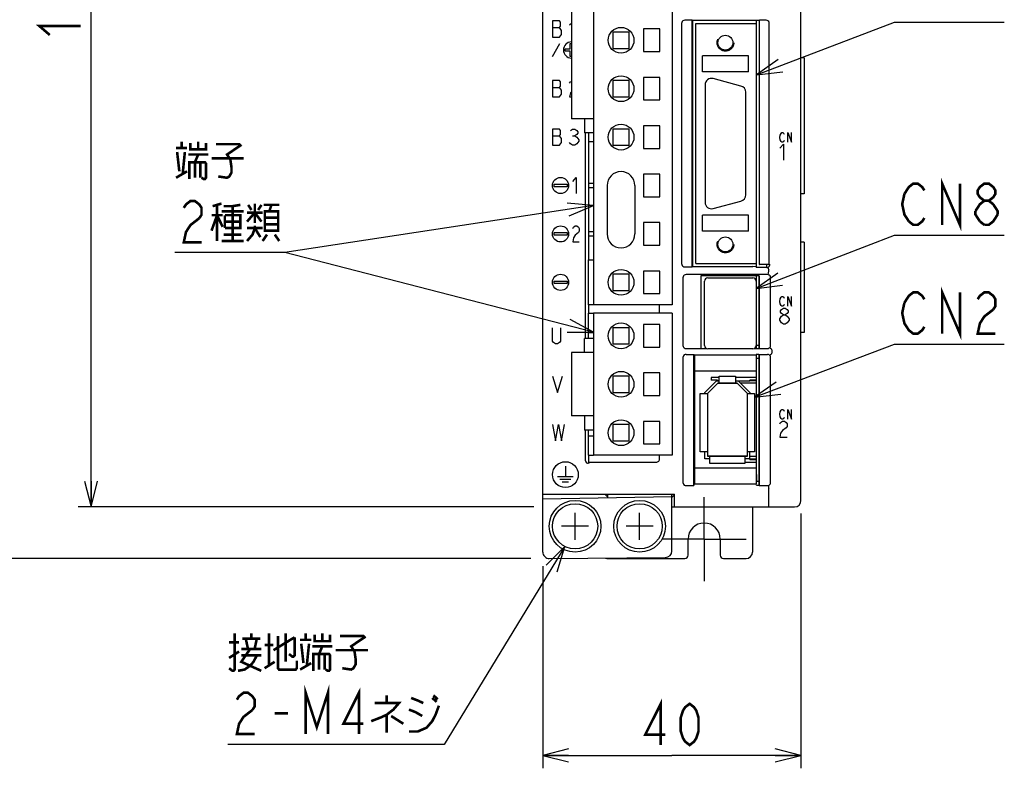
# Model space of a CAD drawing. Extents: x 78 to 816, y 33 to 540.
# Tile 5 of 21: x 339 to 492, y 240 to 355. Entities that reach past the tile are written whole.
import ezdxf

# ---------------------------------------------------------------- set-up
doc = ezdxf.new("R2010")
doc.units = 0
doc.header["$LTSCALE"] = 46.2
doc.linetypes.add('CENTER', pattern=[0.6, 0.375, -0.075, 0.075, -0.075])
doc.linetypes.add('HIDDEN', pattern=[0.2, 0.1, -0.1])
doc.layers.get('0').update_dxf_attribs({"linetype": 'CONTINUOUS'})
for name, color, linetype in [('ALL_AXIS', 7, 'CONTINUOUS'), ('ALL_CURVE', 7, 'CONTINUOUS'), ('ALL_DIM', 7, 'CONTINUOUS'), ('ALL_FEATURES', 7, 'CONTINUOUS'), ('ALL_NOTE', 7, 'CONTINUOUS'), ('DEFAULT_2', 8, 'HIDDEN')]:
    doc.layers.add(name, color=color, linetype=linetype)
doc.dimstyles.get("Standard").update_dxf_attribs({"dimtxt": 2.5, "dimasz": 2.5, "dimexe": 1.25, "dimexo": 0.625, "dimtad": 1, "dimcen": 2.5, "dimazin": 3, "dimtfac": 1, "dimtmove": 0, "dimatfit": 3})

# ---------------------------------------------------------------- blocks, each defined once
blk = doc.blocks.new('_OPEN')
at = {"color": 0, "linetype": 'BYBLOCK'}
for p, q in [((0, 0), (-1, 0.25)), ((-1, -0.25), (0, 0)), ((-1, 0), (0, 0))]:
    blk.add_line(p, q, dxfattribs=at)
blk = doc.blocks.new('*D5')
at = {"layer": 'ALL_DIM', "color": 2, "linetype": 'CONTINUOUS'}
for p, q in [((460, 279), (460, 239.5)), ((420, 270.8), (420, 239.5)), ((420, 241.5), (440, 241.5)), ((460, 241.5), (440, 241.5))]:
    blk.add_line(p, q, dxfattribs=at)
at = {"layer": 'ALL_DIM', "color": 2, "linetype": 'CONTINUOUS', "xscale": 4, "yscale": 4, "zscale": 4, "rotation": 180}
blk.add_blockref('_OPEN', (420, 241.5), dxfattribs=at)
at = {"layer": 'ALL_DIM', "color": 2, "linetype": 'CONTINUOUS', "xscale": 4, "yscale": 4, "zscale": 4}
blk.add_blockref('_OPEN', (460, 241.5), dxfattribs=at)
blk = doc.blocks.new('*D9')
at = {"layer": 'ALL_DIM', "color": 2, "linetype": 'CONTINUOUS'}
for p, q in [((418.84, 440), (348, 440)), ((350, 440), (350, 360)), ((350, 280), (350, 360)), ((418.63, 280), (348, 280))]:
    blk.add_line(p, q, dxfattribs=at)
at = {"layer": 'ALL_DIM', "color": 2, "linetype": 'CONTINUOUS', "xscale": 4, "yscale": 4, "zscale": 4}
for p, rotation in [((350, 440), 90), ((350, 280), 270)]:
    blk.add_blockref('_OPEN', p, dxfattribs=dict(at, rotation=rotation))
blk = doc.blocks.new('*D10')
at = {"layer": 'ALL_DIM', "color": 2, "linetype": 'CONTINUOUS'}
for p, q in [((419.22, 440), (334, 440)), ((336, 440), (336, 356)), ((336, 272), (336, 356)), ((418.14, 272), (334, 272))]:
    blk.add_line(p, q, dxfattribs=at)
at = {"layer": 'ALL_DIM', "color": 2, "linetype": 'CONTINUOUS', "xscale": 4, "yscale": 4, "zscale": 4}
for p, rotation in [((336, 440), 90), ((336, 272), 270)]:
    blk.add_blockref('_OPEN', p, dxfattribs=dict(at, rotation=rotation))

msp = doc.modelspace()

# ---------------------------------------------------------------- linework, layer by layer
at = {"color": 7, "linetype": 'CONTINUOUS'}
for p, q in [((427.1, 336.6), (427.1, 318.3)), ((427.1, 311.3), (427.1, 310)), ((447.35, 300.05), (446.08, 300.05)), ((453.1, 300.05), (449.85, 300.05)), ((453.1, 299.65), (452.1, 299.65)), ((453.1, 299.55), (452.1, 299.55)), ((427.1, 288), (427.1, 286.755)), ((451.3, 286.95), (453.1, 286.95)), ((452.1, 287.45), (453.1, 287.45)), ((452.1, 287.35), (453.1, 287.35))]:
    msp.add_line(p, q, dxfattribs=at)
at = {"layer": 'ALL_AXIS', "color": 7, "linetype": 'CONTINUOUS'}
for p, q in [((427.875, 393.3), (427.875, 311.3)), ((440.025, 388.1), (440.025, 311.3)), ((424.425, 364.45), (424.425, 340.15)), ((435.625, 354.05), (435.625, 350.55)), ((438.125, 354.05), (435.625, 354.05)), ((438.125, 350.55), (438.125, 354.05)), ((453.1, 354.9), (453.1, 355.36)), ((435.625, 350.55), (438.125, 350.55)), ((435.625, 346.55), (435.625, 343.05)), ((438.125, 346.55), (435.625, 346.55)), ((438.125, 343.05), (438.125, 346.55)), ((450.709, 345.214), (446.409, 346.366)), ((445.15, 345.4), (445.15, 327.2)), ((451.45, 328.352), (451.45, 344.248)), ((435.625, 343.05), (438.125, 343.05)), ((427.875, 340.15), (424.425, 340.15)), ((438.125, 339.05), (435.625, 339.05)), ((435.625, 339.05), (435.625, 335.55)), ((438.125, 335.55), (438.125, 339.05)), ((435.625, 335.55), (438.125, 335.55)), ((438.125, 331.55), (435.625, 331.55)), ((435.625, 331.55), (435.625, 328.05)), ((438.125, 328.05), (438.125, 331.55)), ((435.625, 328.05), (438.125, 328.05)), ((446.409, 326.234), (450.709, 327.386)), ((438.125, 324.05), (435.625, 324.05)), ((435.625, 324.05), (435.625, 320.55)), ((438.125, 320.55), (438.125, 324.05)), ((435.625, 320.55), (438.125, 320.55)), ((453.1, 317.1), (453.1, 317.7)), ((454.7, 317.1), (454.7, 317.544)), ((438.125, 316.55), (435.625, 316.55)), ((435.625, 316.55), (435.625, 313.05)), ((438.125, 313.05), (438.125, 316.55)), ((445.05, 305), (445.05, 315)), ((445.55, 315.5), (452.55, 315.5)), ((453.05, 315), (453.05, 305)), ((453.1, 314.905), (453.05, 314.905)), ((453.1, 304.55), (453.1, 315.8)), ((435.625, 313.05), (438.125, 313.05)), ((440.025, 311.3), (427.875, 311.3)), ((440.025, 310), (427.875, 310)), ((427.875, 310), (427.875, 288)), ((440.025, 310), (440.025, 288)), ((438.125, 308.25), (435.625, 308.25)), ((435.625, 308.25), (435.625, 304.75)), ((438.125, 304.75), (438.125, 308.25)), ((433.375, 307.75), (430.875, 307.75)), ((430.875, 307.75), (430.875, 305.25)), ((433.375, 305.25), (433.375, 307.75)), ((430.875, 305.25), (433.375, 305.25)), ((427.875, 303.9), (424.425, 303.9)), ((424.425, 303.9), (424.425, 294.1)), ((435.625, 304.75), (438.125, 304.75)), ((452.55, 304.5), (445.55, 304.5)), ((453.1, 305.095), (453.05, 305.095)), ((453.1, 305.05), (453.5, 305.05)), ((453.1, 284), (453.1, 303.602)), ((453.1, 303.05), (453.5, 303.05)), ((438.125, 300.75), (435.625, 300.75)), ((435.625, 300.75), (435.625, 297.25)), ((438.125, 297.25), (438.125, 300.75)), ((435.625, 297.25), (438.125, 297.25)), ((427.875, 294.1), (424.425, 294.1)), ((438.125, 293.25), (435.625, 293.25)), ((435.625, 293.25), (435.625, 289.75)), ((438.125, 289.75), (438.125, 293.25)), ((435.625, 289.75), (438.125, 289.75)), ((440.025, 288), (427.875, 288)), ((453.1, 284), (453.5, 284))]:
    msp.add_line(p, q, dxfattribs=at)
at = {"layer": 'ALL_AXIS', "color": 7, "linetype": 'CENTER'}
for q in [(445, 281.5), (438.5, 275), (451.5, 275), (445, 268.5)]:
    msp.add_line((445, 275), q, dxfattribs=at)
at = {"layer": 'ALL_AXIS', "color": 7, "linetype": 'CONTINUOUS'}
for centre, radius in [((432.125, 352.3), 2), ((432.125, 344.8), 2), ((432.125, 337.3), 2), ((432.125, 314.8), 2), ((432.125, 306.5), 2), ((432.125, 299), 2), ((432.125, 291.5), 2), ((425, 277), 4), ((435, 277), 4), ((425, 277), 3.5), ((435, 277), 3.5)]:
    msp.add_circle(centre, radius, dxfattribs=at)
for centre, radius, start, end in [((446.15, 345.4), 1, 75, 180), ((450.45, 344.248), 1, 0, 75), ((450.45, 328.352), 1, 285, 360), ((446.15, 327.2), 1, 180, 285), ((445.55, 315), 0.5, 90, 180), ((452.55, 315), 0.5, 0, 90), ((445.55, 305), 0.5, 180, 270), ((452.55, 305), 0.5, 270, 360)]:
    msp.add_arc(centre, radius, start, end, dxfattribs=at)
at = {"layer": 'ALL_CURVE', "color": 4, "linetype": 'CONTINUOUS'}
for p, q in [((421.5, 355.3), (421.5, 352.8)), ((422.594, 355.3), (421.5, 355.3)), ((421.5, 354.258), (422.594, 354.258)), ((422.75, 355.092), (422.594, 355.3)), ((422.594, 354.258), (422.75, 354.467)), ((422.906, 353.842), (422.594, 354.258)), ((422.75, 354.467), (422.75, 355.092)), ((424.156, 354.675), (424.425, 354.944)), ((421.5, 352.8), (422.594, 352.8)), ((422.594, 352.8), (422.906, 353.217)), ((422.906, 353.217), (422.906, 353.842)), ((421.5, 349.8), (422.655, 351.8)), ((423.45, 350.6), (423.45, 351)), ((423.45, 351), (424.25, 351)), ((424.25, 351), (424.25, 351.8)), ((424.25, 351.8), (424.425, 351.8)), ((424.25, 350.6), (423.45, 350.6)), ((424.25, 349.8), (424.25, 350.6)), ((424.425, 349.8), (424.25, 349.8)), ((421.5, 346.05), (421.5, 343.55)), ((422.594, 346.05), (421.5, 346.05)), ((421.5, 345.008), (422.594, 345.008)), ((422.75, 345.842), (422.594, 346.05)), ((422.594, 345.008), (422.75, 345.217)), ((422.906, 344.592), (422.594, 345.008)), ((422.75, 345.217), (422.75, 345.842)), ((424.156, 345.633), (424.312, 345.842)), ((424.312, 345.842), (424.425, 345.917)), ((421.5, 343.55), (422.594, 343.55)), ((422.594, 343.55), (422.906, 343.967)), ((422.906, 343.967), (422.906, 344.592)), ((424.312, 344.175), (424.156, 343.55)), ((424.156, 343.55), (424.425, 343.55)), ((424.425, 344.325), (424.312, 344.175)), ((421.5, 338.55), (421.5, 336.05)), ((422.594, 338.55), (421.5, 338.55)), ((421.5, 337.508), (422.594, 337.508)), ((422.75, 338.342), (422.594, 338.55)), ((422.594, 337.508), (422.75, 337.717)), ((422.906, 337.092), (422.594, 337.508)), ((422.75, 337.717), (422.75, 338.342)), ((424.312, 338.342), (424.625, 338.55)), ((424.625, 338.55), (424.938, 338.55)), ((424.625, 337.508), (424.938, 337.508)), ((424.938, 338.55), (425.25, 338.342)), ((425.25, 337.717), (424.938, 337.508)), ((424.938, 337.508), (425.25, 337.3)), ((425.25, 338.342), (425.406, 338.133)), ((425.406, 337.925), (425.25, 337.717)), ((425.25, 337.3), (425.562, 336.883)), ((425.406, 338.133), (425.406, 337.925)), ((456.705, 337.25), (456.775, 337.625)), ((456.775, 336.875), (456.705, 337.25)), ((456.775, 337.625), (456.914, 337.875)), ((456.914, 337.875), (457.053, 338)), ((457.053, 338), (457.193, 338)), ((457.193, 338), (457.332, 337.875)), ((457.332, 337.875), (457.402, 337.75)), ((457.959, 338), (458.516, 336.5)), ((457.959, 336.5), (457.959, 338)), ((458.516, 336.5), (458.516, 338)), ((421.5, 336.05), (422.594, 336.05)), ((422.594, 336.05), (422.906, 336.467)), ((422.906, 336.467), (422.906, 337.092)), ((424.312, 336.258), (424.156, 336.467)), ((424.625, 336.05), (424.312, 336.258)), ((424.938, 336.05), (424.625, 336.05)), ((425.25, 336.258), (424.938, 336.05)), ((425.562, 336.675), (425.25, 336.258)), ((425.562, 336.883), (425.562, 336.675)), ((456.705, 335.575), (457.286, 336.2)), ((456.914, 336.625), (456.775, 336.875)), ((457.053, 336.5), (456.914, 336.625)), ((457.193, 336.5), (457.053, 336.5)), ((457.332, 336.625), (457.193, 336.5)), ((457.286, 336.2), (457.286, 333.7)), ((457.402, 336.75), (457.332, 336.625)), ((421.75, 329.6), (421.75, 330)), ((421.75, 330), (423.75, 330)), ((423.75, 329.6), (421.75, 329.6)), ((423.75, 330), (423.75, 329.6)), ((424.65, 330.425), (425.15, 331.05)), ((425.15, 331.05), (425.15, 328.55)), ((424.775, 323.342), (425.025, 323.55)), ((425.025, 323.55), (425.275, 323.55)), ((425.275, 323.55), (425.525, 323.342)), ((421.75, 322.5), (423.75, 322.5)), ((421.75, 322.1), (421.75, 322.5)), ((423.75, 322.1), (421.75, 322.1)), ((423.75, 322.5), (423.75, 322.1)), ((424.65, 323.133), (424.775, 323.342)), ((425.025, 322.092), (424.775, 321.675)), ((425.525, 322.508), (425.025, 322.092)), ((425.525, 323.342), (425.65, 323.133)), ((425.65, 322.717), (425.525, 322.508)), ((425.65, 323.133), (425.65, 322.717)), ((424.775, 321.675), (424.65, 321.05)), ((424.65, 321.05), (425.65, 321.05)), ((421.75, 315), (423.75, 315)), ((421.75, 314.6), (421.75, 315)), ((423.75, 314.6), (421.75, 314.6)), ((423.75, 315), (423.75, 314.6)), ((456.705, 311.85), (456.775, 312.225)), ((456.775, 311.475), (456.705, 311.85)), ((456.775, 312.225), (456.914, 312.475)), ((456.914, 311.225), (456.775, 311.475)), ((456.914, 312.475), (457.053, 312.6)), ((457.053, 312.6), (457.193, 312.6)), ((457.193, 312.6), (457.332, 312.475)), ((457.332, 312.475), (457.402, 312.35)), ((457.402, 311.35), (457.332, 311.225)), ((457.959, 312.6), (458.516, 311.1)), ((457.959, 311.1), (457.959, 312.6)), ((458.516, 311.1), (458.516, 312.6)), ((456.85, 310.383), (456.995, 310.592)), ((456.85, 310.175), (456.85, 310.383)), ((456.995, 309.967), (456.85, 310.175)), ((457.053, 311.1), (456.914, 311.225)), ((456.995, 310.592), (457.286, 310.8)), ((457.286, 309.758), (456.995, 309.967)), ((456.995, 309.55), (457.286, 309.758)), ((457.193, 311.1), (457.053, 311.1)), ((457.332, 311.225), (457.193, 311.1)), ((457.286, 310.8), (457.576, 310.8)), ((457.286, 309.758), (457.576, 309.758)), ((457.576, 310.8), (457.866, 310.592)), ((457.866, 309.967), (457.576, 309.758)), ((457.576, 309.758), (457.866, 309.55)), ((457.866, 310.592), (458.011, 310.383)), ((458.011, 310.175), (457.866, 309.967)), ((458.011, 310.383), (458.011, 310.175)), ((456.705, 309.133), (456.995, 309.55)), ((456.705, 308.925), (456.705, 309.133)), ((456.995, 308.508), (456.705, 308.925)), ((457.286, 308.3), (456.995, 308.508)), ((457.576, 308.3), (457.286, 308.3)), ((457.866, 308.508), (457.576, 308.3)), ((457.866, 309.55), (458.156, 309.133)), ((458.156, 308.925), (457.866, 308.508)), ((458.156, 309.133), (458.156, 308.925)), ((421.5, 305.667), (421.5, 307.75)), ((422.75, 307.75), (422.75, 305.667)), ((421.656, 305.458), (421.5, 305.667)), ((421.969, 305.25), (421.656, 305.458)), ((422.281, 305.25), (421.969, 305.25)), ((422.594, 305.458), (422.281, 305.25)), ((422.75, 305.667), (422.594, 305.458)), ((421.5, 300.25), (422.281, 297.75)), ((422.281, 297.75), (423.062, 300.25)), ((456.705, 294.35), (456.775, 294.725)), ((456.775, 294.725), (456.914, 294.975)), ((456.914, 294.975), (457.053, 295.1)), ((457.053, 295.1), (457.193, 295.1)), ((457.193, 295.1), (457.332, 294.975)), ((457.332, 294.975), (457.402, 294.85)), ((457.959, 295.1), (458.516, 293.6)), ((457.959, 293.6), (457.959, 295.1)), ((458.516, 293.6), (458.516, 295.1)), ((456.775, 293.975), (456.705, 294.35)), ((456.705, 292.883), (456.85, 293.092)), ((456.914, 293.725), (456.775, 293.975)), ((456.85, 293.092), (457.14, 293.3)), ((457.053, 293.6), (456.914, 293.725)), ((457.193, 293.6), (457.053, 293.6)), ((457.14, 293.3), (457.431, 293.3)), ((457.332, 293.725), (457.193, 293.6)), ((457.402, 293.85), (457.332, 293.725)), ((457.431, 293.3), (457.721, 293.092)), ((457.721, 293.092), (457.866, 292.883)), ((421.5, 292.75), (421.969, 290.25)), ((421.969, 290.25), (422.438, 292.75)), ((422.438, 292.75), (422.906, 290.25)), ((422.906, 290.25), (423.375, 292.75)), ((456.85, 291.425), (456.705, 290.8)), ((457.14, 291.842), (456.85, 291.425)), ((457.721, 292.258), (457.14, 291.842)), ((457.866, 292.467), (457.721, 292.258)), ((457.866, 292.883), (457.866, 292.467)), ((456.705, 290.8), (457.866, 290.8)), ((423.5, 286.3), (423.5, 284.7)), ((422.3, 284.7), (424.7, 284.7)), ((422.65, 284.3), (424.35, 284.3)), ((423, 283.9), (424, 283.9))]:
    msp.add_line(p, q, dxfattribs=at)
at = {"layer": 'ALL_CURVE', "color": 40, "linetype": 'CONTINUOUS'}
for p, q in [((445.5, 297.55), (447.1, 299.15)), ((447.1, 299.15), (450.1, 299.15)), ((450.1, 299.15), (451.7, 297.55)), ((445.5, 297.55), (445.5, 287.85)), ((451.7, 287.85), (451.7, 297.55)), ((451.7, 287.85), (445.5, 287.85)), ((425, 274.9), (425, 279.1)), ((435, 274.9), (435, 279.1)), ((427.1, 277), (422.9, 277)), ((437.1, 277), (432.9, 277))]:
    msp.add_line(p, q, dxfattribs=at)
at = {"layer": 'ALL_CURVE', "color": 4, "linetype": 'CONTINUOUS'}
for centre, radius in [((422.75, 329.8), 1.25), ((422.75, 322.3), 1.25), ((422.75, 314.8), 1.25), ((423.5, 285), 2)]:
    msp.add_circle(centre, radius, dxfattribs=at)
msp.add_arc((424.45, 350.8), 1.25, 91.146, 268.854, dxfattribs=at)
at = {"layer": 'ALL_DIM', "color": 2, "linetype": 'CONTINUOUS', "const_width": 0.4}
for points in [[(343.6, 353.12), (342, 354.496), (348.4, 354.496)], [(438.28, 243.1), (438.28, 249.5), (435.872, 244.7), (438.968, 244.7)], [(442.752, 243.1), (442.064, 243.633), (441.72, 244.167), (441.376, 245.233), (441.376, 247.367), (441.72, 248.433), (442.064, 248.967), (442.752, 249.5), (443.44, 248.967), (443.784, 248.433), (444.128, 247.367), (444.128, 245.233), (443.784, 244.167), (443.44, 243.633), (442.752, 243.1)]]:
    msp.add_lwpolyline(points, dxfattribs=at)
at = {"layer": 'ALL_FEATURES', "color": 7, "linetype": 'CONTINUOUS'}
for p, q in [((420, 273.009), (420, 439)), ((460, 281), (460, 439)), ((441.5, 354.9), (441.5, 317.7)), ((443.148, 355.4), (442, 355.4)), ((443.148, 317.2), (443.148, 355.4)), ((443.148, 355.4), (443.2, 355.36)), ((443.2, 355.36), (443.2, 317.24)), ((453.5, 355.36), (443.2, 355.36)), ((443.7, 317.7), (443.7, 354.9)), ((443.7, 354.9), (453.1, 354.9)), ((453.1, 317.7), (453.1, 354.9)), ((453.5, 355.36), (453.552, 355.4)), ((453.5, 355.36), (453.5, 317.561)), ((454.6, 355.4), (453.552, 355.4)), ((453.552, 317.544), (453.552, 355.4)), ((455.1, 317.544), (455.1, 354.9)), ((430.875, 353.55), (430.875, 351.05)), ((433.375, 353.55), (430.875, 353.55)), ((433.375, 351.05), (433.375, 353.55)), ((430.875, 351.05), (433.375, 351.05)), ((451.85, 349.9), (444.75, 349.9)), ((444.75, 347.4), (444.75, 349.9)), ((451.85, 347.4), (451.85, 349.9)), ((460.5, 349.6), (460, 349.6)), ((460.5, 349.6), (460.5, 328.5)), ((451.85, 347.4), (444.75, 347.4)), ((430.875, 346.05), (430.875, 343.55)), ((433.375, 346.05), (430.875, 346.05)), ((433.375, 343.55), (433.375, 346.05)), ((430.875, 343.55), (433.375, 343.55)), ((426.435, 340.15), (426.435, 337.95)), ((427.875, 337.95), (426.435, 337.95)), ((426.57, 337.95), (426.57, 306.1)), ((427.1, 337.95), (427.1, 336.6)), ((430.875, 338.55), (430.875, 336.05)), ((433.375, 338.55), (430.875, 338.55)), ((433.375, 336.05), (433.375, 338.55)), ((427.1, 336.6), (427.875, 336.6)), ((430.875, 336.05), (433.375, 336.05)), ((427.875, 330.12), (427.1, 330.12)), ((429.975, 329.8), (429.975, 322.3)), ((434.275, 329.8), (434.275, 322.3)), ((427.1, 329.48), (427.875, 329.48)), ((460.5, 328.5), (460, 328.5)), ((451.85, 325.2), (444.75, 325.2)), ((444.75, 322.7), (444.75, 325.2)), ((451.85, 322.7), (451.85, 325.2)), ((427.875, 322.62), (427.1, 322.62)), ((427.1, 321.98), (427.875, 321.98)), ((451.85, 322.7), (444.75, 322.7)), ((460.5, 321), (460, 321)), ((460.5, 321), (460.5, 307)), ((427.1, 318.3), (427.875, 318.3)), ((427.1, 311.3), (427.1, 318.3)), ((443.7, 317.7), (453.1, 317.7)), ((453.5, 317.561), (453.552, 317.544)), ((455.1, 317.544), (453.552, 317.544)), ((455.1, 317.544), (455.2, 317.5)), ((455.2, 317.5), (455.2, 317.6)), ((433.375, 316.05), (430.875, 316.05)), ((430.875, 316.05), (430.875, 313.55)), ((433.375, 313.55), (433.375, 316.05)), ((442, 317.2), (443.148, 317.2)), ((454.804, 316), (442.196, 316)), ((443.148, 317.2), (443.2, 317.24)), ((443.2, 317.24), (452.539, 317.24)), ((453.048, 317.22), (452.539, 317.24)), ((453.048, 317.22), (453.1, 317.1)), ((454.7, 317.1), (453.1, 317.1)), ((455, 316.466), (455, 316.717)), ((441.7, 315.504), (441.7, 305.031)), ((453.517, 315.817), (444.483, 315.817)), ((444.483, 315.817), (444.5, 315.8)), ((444.483, 315.817), (444.483, 304.533)), ((453.5, 315.8), (444.5, 315.8)), ((444.5, 315.8), (444.5, 304.55)), ((453.517, 315.817), (453.5, 315.8)), ((453.5, 304.55), (453.5, 315.8)), ((453.517, 315.817), (453.517, 304.533)), ((455.3, 305.031), (455.3, 315.504)), ((430.875, 313.55), (433.375, 313.55)), ((453.1, 313.735), (453.05, 313.735)), ((453.1, 312.855), (453.05, 312.855)), ((427.875, 311.3), (427.1, 311.3)), ((438.082, 310), (438.082, 311.3)), ((427.1, 310), (427.875, 310)), ((427.1, 306.1), (427.1, 310)), ((453.1, 310.32), (453.05, 310.32)), ((453.1, 309.68), (453.05, 309.68)), ((427.1, 307), (427.875, 307)), ((453.1, 307.145), (453.05, 307.145)), ((460.5, 307), (460, 307)), ((427.875, 306.1), (426.435, 306.1)), ((426.435, 303.9), (426.435, 306.1)), ((453.1, 306.265), (453.05, 306.265)), ((442.203, 304.533), (444.483, 304.533)), ((442.203, 303.637), (443.413, 303.637)), ((443.413, 303.637), (443.483, 303.567)), ((443.413, 283.3), (443.413, 303.637)), ((444.483, 304.533), (444.5, 304.55)), ((444.5, 304.55), (445.363, 304.55)), ((452.737, 304.55), (453.5, 304.55)), ((453.483, 303.602), (453.517, 303.637)), ((453.517, 304.533), (453.5, 304.55)), ((453.517, 304.533), (454.797, 304.533)), ((453.517, 303.637), (454.797, 303.637)), ((453.517, 283.3), (453.517, 303.637)), ((455.475, 304.337), (455.475, 303.833)), ((441.7, 303.138), (441.7, 283.797)), ((443.483, 303.567), (453.039, 303.567)), ((443.483, 303.567), (443.483, 301.067)), ((453.074, 303.602), (453.039, 303.567)), ((453.039, 303.567), (453.039, 301.067)), ((453.483, 303.602), (453.074, 303.602)), ((453.5, 303.62), (453.5, 283.367)), ((455.3, 283.797), (455.3, 303.138)), ((443.483, 301.067), (453.039, 301.067)), ((443.483, 301.067), (443.5, 301.05)), ((453.021, 301.05), (443.5, 301.05)), ((443.5, 301.05), (443.5, 286.05)), ((453.021, 301.05), (453.039, 301.067)), ((433.375, 300.25), (430.875, 300.25)), ((430.875, 300.25), (430.875, 297.75)), ((433.375, 297.75), (433.375, 300.25)), ((445.1, 297.716), (446.934, 299.55)), ((447.1, 299.15), (445.5, 297.55)), ((446.08, 300.05), (446.08, 299.65)), ((447.08, 299.65), (446.08, 299.65)), ((446.934, 299.55), (447.35, 299.55)), ((447.08, 299.65), (447.08, 299.55)), ((450.1, 299.15), (447.1, 299.15)), ((447.35, 300.25), (449.85, 300.25)), ((447.35, 299.15), (447.35, 300.25)), ((449.85, 300.25), (449.85, 299.15)), ((449.85, 299.55), (452.1, 299.55)), ((451.7, 297.55), (450.1, 299.15)), ((450.266, 299.55), (452.1, 297.716)), ((453.1, 299.15), (450.666, 299.15)), ((452.1, 299.55), (452.1, 299.65)), ((430.875, 297.75), (433.375, 297.75)), ((444.4, 297.55), (445.5, 297.55)), ((444.4, 288.55), (444.4, 297.55)), ((445.1, 297.55), (445.1, 297.716)), ((445.5, 297.55), (445.5, 287.85)), ((451.7, 297.55), (452.8, 297.55)), ((451.7, 287.85), (451.7, 297.55)), ((452.1, 297.716), (452.1, 297.55)), ((452.8, 297.55), (452.8, 288.55)), ((426.435, 294.1), (426.435, 291.9)), ((427.875, 291.9), (426.435, 291.9)), ((426.57, 291.9), (426.57, 287.254)), ((427.1, 288), (427.1, 291.9)), ((433.375, 292.75), (430.875, 292.75)), ((430.875, 292.75), (430.875, 290.25)), ((433.375, 290.25), (433.375, 292.75)), ((427.1, 291), (427.875, 291)), ((430.875, 290.25), (433.375, 290.25)), ((445.5, 288.55), (444.4, 288.55)), ((445.1, 287.45), (445.1, 288.55)), ((452.8, 288.55), (451.7, 288.55)), ((452.1, 287.35), (452.1, 288.55)), ((427.1, 288), (427.875, 288)), ((427.179, 286.918), (427.1, 286.755)), ((427.179, 286.918), (437.582, 286.918)), ((438.082, 287.418), (438.082, 288)), ((445.9, 287.45), (445.1, 287.45)), ((445.5, 287.85), (451.7, 287.85)), ((445.9, 286.75), (445.9, 287.85)), ((451.3, 287.85), (451.3, 286.75)), ((452.1, 287.45), (451.3, 287.45)), ((452.1, 287.85), (453.1, 287.85)), ((427.07, 286.755), (427.1, 286.755)), ((443.483, 286.033), (443.5, 286.05)), ((443.483, 286.033), (453.039, 286.033)), ((443.483, 286.033), (443.483, 283.567)), ((443.5, 286.05), (453.021, 286.05)), ((451.3, 286.75), (445.9, 286.75)), ((453.021, 286.05), (453.039, 286.033)), ((453.039, 286.033), (453.039, 283.567)), ((442.2, 283.3), (443.413, 283.3)), ((443.413, 283.3), (443.483, 283.567)), ((443.483, 283.567), (453.039, 283.567)), ((453.091, 283.367), (453.039, 283.567)), ((453.091, 283.367), (453.5, 283.367)), ((453.5, 283.367), (453.517, 283.3)), ((453.517, 283.3), (454.8, 283.3)), ((455, 280), (455, 282.919)), ((420, 282), (440.388, 282)), ((420, 281.251), (440, 281.6)), ((430, 281.587), (429.594, 282)), ((430, 282), (430, 281.425)), ((440, 273.166), (440, 282)), ((440.388, 281.843), (440, 281.448)), ((440.388, 280), (440.388, 282)), ((440, 280), (459, 280)), ((452.5, 280), (452.5, 273)), ((442.5, 272.5), (442.5, 275)), ((447.5, 275), (447.5, 272.5)), ((421.009, 272.009), (439.009, 272.166)), ((430.1, 272), (442, 272)), ((439, 272.166), (439, 272)), ((448, 272), (451.5, 272))]:
    msp.add_line(p, q, dxfattribs=at)
at = {"layer": 'ALL_FEATURES', "color": 1, "linetype": 'CONTINUOUS'}
msp.add_line((453.1, 285), (453.1, 284), dxfattribs=at)
at = {"layer": 'ALL_FEATURES', "color": 7, "linetype": 'CONTINUOUS'}
for points in [[(442, 355.4), (441.845, 355.376), (441.706, 355.305), (441.595, 355.194), (441.524, 355.055), (441.5, 354.9)], [(455.1, 354.9), (455.076, 355.055), (455.005, 355.194), (454.894, 355.305), (454.755, 355.376), (454.6, 355.4)], [(441.5, 317.7), (441.524, 317.545), (441.595, 317.406), (441.706, 317.295), (441.845, 317.224), (442, 317.2)], [(454.7, 317.1), (454.837, 317.119), (454.962, 317.174), (455.068, 317.261), (455.146, 317.373), (455.195, 317.5)], [(442.196, 316), (442.041, 315.976), (441.903, 315.906), (441.794, 315.797), (441.724, 315.659), (441.7, 315.504)], [(455.3, 315.504), (455.276, 315.659), (455.206, 315.797), (455.097, 315.906), (454.959, 315.976), (454.804, 316)], [(454.885, 317.021), (454.91, 316.999), (454.94, 316.94), (454.971, 316.849), (454.998, 316.739)], [(454.942, 316.165), (454.952, 316.176), (454.961, 316.194), (454.97, 316.219)], [(454.97, 316.219), (454.984, 316.287), (454.995, 316.372), (455, 316.466)], [(455, 316.717), (455, 316.725), (454.999, 316.732), (454.998, 316.739)], [(441.7, 305.031), (441.724, 304.878), (441.795, 304.739), (441.906, 304.629), (442.047, 304.557), (442.203, 304.533)], [(442.203, 303.637), (442.047, 303.613), (441.906, 303.541), (441.795, 303.431), (441.724, 303.292), (441.7, 303.138)], [(454.797, 304.533), (454.953, 304.557), (455.094, 304.629), (455.205, 304.739), (455.276, 304.878), (455.3, 305.031)], [(455.3, 303.138), (455.276, 303.292), (455.205, 303.431), (455.094, 303.541), (454.953, 303.613), (454.797, 303.637)], [(455.238, 304.615), (455.269, 304.601), (455.32, 304.558), (455.385, 304.489), (455.454, 304.405)], [(455.454, 303.765), (455.385, 303.681), (455.32, 303.612), (455.269, 303.569), (455.238, 303.555)], [(455.475, 304.337), (455.472, 304.362), (455.465, 304.385), (455.454, 304.405)], [(455.454, 303.765), (455.465, 303.785), (455.472, 303.808), (455.475, 303.833)], [(426.57, 287.254), (426.594, 287.1), (426.665, 286.96), (426.776, 286.85), (426.915, 286.779), (427.07, 286.755)], [(437.582, 286.918), (437.691, 286.93), (437.796, 286.966), (437.892, 287.026), (437.973, 287.105), (438.033, 287.201), (438.07, 287.308), (438.082, 287.418)], [(441.7, 283.797), (441.724, 283.643), (441.795, 283.505), (441.905, 283.395), (442.044, 283.325), (442.2, 283.3)], [(454.8, 283.3), (454.956, 283.325), (455.095, 283.395), (455.205, 283.505), (455.276, 283.643), (455.3, 283.797)], [(454.942, 283.219), (454.963, 283.191), (454.982, 283.125), (454.995, 283.03), (455, 282.918)]]:
    msp.add_lwpolyline(points, dxfattribs=at)
at = {"layer": 'ALL_FEATURES', "color": 1, "linetype": 'CONTINUOUS', "const_width": 0.084}
for points in [[(453.1, 354.9), (453.1, 355.36)], [(453.1, 317.1), (453.1, 317.7)], [(453.1, 304.55), (453.1, 315.8)], [(453.1, 285), (453.1, 303.602)]]:
    msp.add_lwpolyline(points, dxfattribs=at)
at = {"layer": 'ALL_FEATURES', "color": 7, "linetype": 'CONTINUOUS'}
for centre in [(448.3, 351.93), (448.3, 320.67)]:
    msp.add_circle(centre, 1.154, dxfattribs=at)
for centre, radius, start, end in [((432.125, 329.8), 2.15, 0, 180), ((432.125, 322.3), 2.15, 180, 360), ((459, 281), 1, 270, 360), ((445, 275), 2.5, 0, 180), ((439, 273.166), 1, 270.5, 360), ((421, 273.009), 1, 180, 270.5), ((430.1, 273), 1, 247.38159, 270), ((442, 272.5), 0.5, 270, 360), ((448, 272.5), 0.5, 180, 270), ((451.5, 273), 1, 270, 360)]:
    msp.add_arc(centre, radius, start, end, dxfattribs=at)
at = {"layer": 'ALL_NOTE', "color": 2, "linetype": 'CONTINUOUS'}
for p, q in [((453.1, 346.95), (474.5, 355.085)), ((474.5, 355.085), (475, 355.085)), ((475, 355.085), (491.512, 355.085)), ((427.875, 326.683), (380, 319.4)), ((453.05, 313.845), (474.5, 322.101)), ((474.5, 322.101), (475, 322.101)), ((475, 322.101), (491.512, 322.101)), ((379.5, 319.4), (362.988, 319.4)), ((379.5, 319.4), (362.988, 319.4)), ((380, 319.4), (379.5, 319.4)), ((380, 319.4), (379.5, 319.4)), ((427.875, 307.055), (380, 319.4)), ((452.8, 296.98), (474.5, 305.241)), ((474.5, 305.241), (475, 305.241)), ((475, 305.241), (491.512, 305.241)), ((423.437, 273.868), (404.739, 243.202)), ((404.239, 243.202), (371.215, 243.202)), ((404.739, 243.202), (404.239, 243.202))]:
    msp.add_line(p, q, dxfattribs=at)
for points in [[(456.484, 349.306), (453.1, 346.95), (457.194, 347.436)], [(424.071, 325.093), (427.875, 326.683), (423.77, 327.07)], [(456.424, 316.215), (453.05, 313.845), (457.142, 314.349)], [(423.752, 307.085), (427.875, 307.055), (424.251, 309.022)], [(456.182, 299.337), (452.8, 296.98), (456.894, 297.468)], [(422.209, 269.932), (423.437, 273.868), (420.501, 270.974)]]:
    msp.add_lwpolyline(points, dxfattribs=at)
at = {"layer": 'ALL_NOTE', "color": 2, "linetype": 'CONTINUOUS', "const_width": 0.4}
for points in [[(363.16, 335.6), (364.88, 335.6)], [(364.02, 335.6), (364.02, 336.6)], [(365.396, 336.4), (365.396, 335.4), (367.804, 335.4), (367.804, 336.4)], [(366.6, 336.6), (366.6, 335.4)], [(369.352, 336.2), (372.964, 336.2), (373.136, 336), (371.072, 334.6), (371.588, 333.8), (371.76, 332.6), (371.76, 331.8), (371.416, 331.2), (371.072, 331), (369.696, 331.2)], [(363.332, 335), (363.676, 332)], [(364.192, 331.6), (364.536, 335)], [(365.052, 334.6), (368.148, 334.6)], [(366.084, 333.4), (366.6, 334.6)], [(368.664, 334), (373.652, 334)], [(365.224, 330.8), (365.224, 333.4), (367.632, 333.4), (367.804, 333.2), (367.804, 331), (367.632, 330.8), (367.46, 330.8), (367.116, 331)], [(366.084, 333.4), (366.084, 331)], [(366.944, 333.4), (366.944, 331)], [(363.16, 331), (364.88, 332)], [(476.032, 328.501), (476.72, 329.568), (477.408, 330.101), (478.096, 330.101), (478.784, 329.568), (479.128, 329.035)], [(481.88, 323.701), (481.88, 330.101), (484.632, 323.701), (484.632, 330.101)], [(488.416, 327.435), (487.728, 327.968), (487.384, 328.501), (487.384, 329.035), (487.728, 329.568), (488.416, 330.101), (489.104, 330.101), (489.792, 329.568), (490.136, 329.035), (490.136, 328.501), (489.792, 327.968), (489.104, 327.435)], [(476.72, 324.235), (476.032, 325.301), (475.688, 326.901), (476.032, 328.501)], [(364.364, 326.333), (364.708, 326.867), (365.396, 327.4), (366.084, 327.4), (366.772, 326.867), (367.116, 326.333), (367.116, 325.267), (366.772, 324.733)], [(368.836, 326.6), (370.212, 327)], [(369.524, 326.8), (369.524, 321.2)], [(370.556, 326.6), (371.932, 326.6), (373.136, 326.8)], [(371.932, 326.6), (371.932, 321.2)], [(374.856, 326), (374.34, 326.8)], [(375.372, 327), (375.372, 324)], [(375.888, 326), (376.404, 326.8)], [(376.748, 326.8), (379.156, 326.8)], [(377.952, 326.8), (377.608, 325.8)], [(487.04, 325.835), (487.728, 326.901), (488.416, 327.435), (489.104, 327.435), (489.792, 326.901)], [(489.792, 326.901), (490.48, 325.835), (490.48, 325.301)], [(368.664, 322.8), (369.524, 325.2), (370.384, 323.4)], [(368.664, 325.2), (370.384, 325.2)], [(370.212, 325.8), (373.652, 325.8)], [(370.728, 325.2), (370.728, 323.2)], [(370.728, 323.2), (373.136, 323.2), (373.136, 325.2), (370.728, 325.2)], [(374.168, 324.2), (375.372, 325.6), (376.404, 324.2)], [(374.168, 325.6), (376.576, 325.6)], [(378.984, 325.8), (376.92, 325.8), (376.92, 322.8), (378.984, 322.8), (378.984, 325.8)], [(376.92, 324.8), (378.984, 324.8)], [(487.728, 324.235), (487.04, 325.301), (487.04, 325.835)], [(490.48, 325.301), (489.792, 324.235), (489.104, 323.701), (488.416, 323.701)], [(366.772, 324.733), (365.396, 323.667), (364.708, 322.6), (364.364, 321), (367.116, 321)], [(370.728, 324.2), (373.136, 324.2)], [(375.372, 323.6), (375.372, 323.2), (375.028, 322.2), (374.168, 321.2)], [(378.984, 323.8), (376.92, 323.8)], [(479.128, 324.768), (478.784, 324.235), (478.096, 323.701), (477.408, 323.701), (476.72, 324.235)], [(488.416, 323.701), (487.728, 324.235)], [(370.556, 322.2), (373.308, 322.2)], [(374.168, 323.2), (376.576, 323.2)], [(375.372, 323.2), (376.232, 321.8)], [(377.264, 322.2), (376.576, 321.2)], [(378.468, 322.2), (379.156, 321.2)], [(370.212, 321.2), (373.652, 321.2)], [(476.032, 311.641), (476.72, 312.707), (477.408, 313.241), (478.096, 313.241), (478.784, 312.707), (479.128, 312.174)], [(481.88, 306.841), (481.88, 313.241), (484.632, 306.841), (484.632, 313.241)], [(487.384, 312.174), (487.728, 312.707), (488.416, 313.241), (489.104, 313.241), (489.792, 312.707), (490.136, 312.174), (490.136, 311.108), (489.792, 310.574)], [(479.128, 307.907), (478.784, 307.374), (478.096, 306.841), (477.408, 306.841), (476.72, 307.374), (476.376, 307.907), (476.032, 308.441), (475.688, 310.041), (476.032, 311.641)], [(489.792, 310.574), (488.416, 309.507), (487.728, 308.441), (487.384, 306.841), (490.136, 306.841)], [(372.247, 260.402), (372.247, 254.802), (372.075, 254.602), (371.903, 254.602), (371.387, 255.002)], [(373.451, 259.602), (376.203, 259.602)], [(374.311, 258.002), (373.967, 259.602)], [(374.827, 259.602), (374.827, 260.402)], [(375.687, 259.602), (375.343, 258.002)], [(377.579, 260.402), (377.579, 255.402)], [(378.267, 257.802), (381.535, 259.802)], [(378.955, 260.002), (378.955, 255.002), (379.127, 254.802), (381.707, 254.802), (381.879, 255.002), (381.879, 256.202)], [(380.159, 260.402), (380.159, 256.002)], [(381.535, 259.802), (381.535, 257.002), (381.363, 256.802), (381.191, 256.802), (380.675, 257.202)], [(382.395, 259.402), (384.115, 259.402)], [(383.255, 259.402), (383.255, 260.402)], [(384.631, 260.202), (384.631, 259.202), (387.039, 259.202), (387.039, 260.202)], [(385.835, 260.402), (385.835, 259.202)], [(388.587, 260.002), (392.199, 260.002), (392.371, 259.802), (390.307, 258.402), (390.823, 257.602), (390.995, 256.402), (390.995, 255.602), (390.651, 255.002), (390.307, 254.802), (388.931, 255.002)], [(371.387, 259.002), (372.935, 259.002)], [(374.655, 258.002), (373.279, 256.002), (376.375, 254.602)], [(373.279, 258.002), (376.375, 258.002)], [(376.891, 258.602), (378.267, 258.602)], [(382.567, 258.802), (382.911, 255.802)], [(383.427, 255.402), (383.771, 258.802)], [(384.287, 258.402), (387.383, 258.402)], [(385.319, 257.202), (385.835, 258.402)], [(387.899, 257.802), (392.887, 257.802)], [(371.387, 256.602), (372.935, 257.602)], [(372.763, 254.602), (373.795, 254.802), (374.655, 255.402), (375.171, 256.002), (375.687, 257.002)], [(373.279, 257.002), (376.375, 257.002)], [(384.459, 254.602), (384.459, 257.202), (386.867, 257.202), (387.039, 257.002), (387.039, 254.802), (386.867, 254.602), (386.695, 254.602), (386.351, 254.802)], [(385.319, 257.202), (385.319, 254.802)], [(386.179, 257.202), (386.179, 254.802)], [(376.891, 255.002), (378.439, 256.002)], [(382.395, 254.802), (384.115, 255.802)], [(383.255, 244.802), (383.255, 251.202), (384.975, 245.869), (386.695, 251.202), (386.695, 244.802)], [(391.511, 244.802), (391.511, 251.202), (389.103, 246.402), (392.199, 246.402)], [(372.591, 250.135), (372.935, 250.669), (373.623, 251.202), (374.311, 251.202), (374.999, 250.669), (375.343, 250.135), (375.343, 249.069), (374.999, 248.535)], [(395.811, 250.802), (395.811, 249.602)], [(399.595, 250.402), (400.627, 250.002), (401.487, 249.602)], [(402.863, 250.402), (403.551, 249.802)], [(403.035, 250.802), (403.723, 250.202)], [(374.999, 248.535), (373.623, 247.469), (372.935, 246.402), (372.591, 244.802), (375.343, 244.802)], [(393.919, 249.602), (397.703, 249.602), (396.843, 248.602), (395.811, 247.802), (394.951, 247.402), (393.403, 246.802)], [(399.251, 245.202), (400.627, 245.202), (402.003, 245.802), (402.863, 246.802), (403.379, 247.802), (403.895, 249.202)], [(399.251, 248.602), (400.283, 248.202), (401.315, 247.602)], [(378.439, 248.002), (380.503, 248.002)], [(395.811, 247.802), (395.811, 245.002)], [(396.499, 247.602), (398.391, 246.402)]]:
    msp.add_lwpolyline(points, dxfattribs=at)
at = {"layer": 'DEFAULT_2', "color": 8, "linetype": 'HIDDEN'}
for centre in [(448.3, 351.93), (448.3, 320.67)]:
    msp.add_circle(centre, 1.3, dxfattribs=at)

# ---------------------------------------------------------------- dimensions: what is measured, and where the dimension line sits
at = {"layer": 'ALL_DIM', "color": 2, "linetype": 'CONTINUOUS'}
for base, p1, p2, angle, picture, middle in [((336, 272), (419.22, 440), (418.142, 272), 270, '*D10', (334.4, 347.744)), ((350, 280), (418.839, 440), (418.626, 280), 270, '*D9', (348.4, 351.744)), ((420, 241.5), (460, 279), (420, 270.795), 180, '*D5', (434.496, 243.1))]:
    dim = msp.add_linear_dim(base=base, p1=p1, p2=p2, angle=angle, dimstyle='Standard', dxfattribs=at)
    dim.commit()
    dim.dimension.update_dxf_attribs({"geometry": picture, "text_midpoint": middle, "dimtype": 128})

doc.saveas('drawing.dxf')
